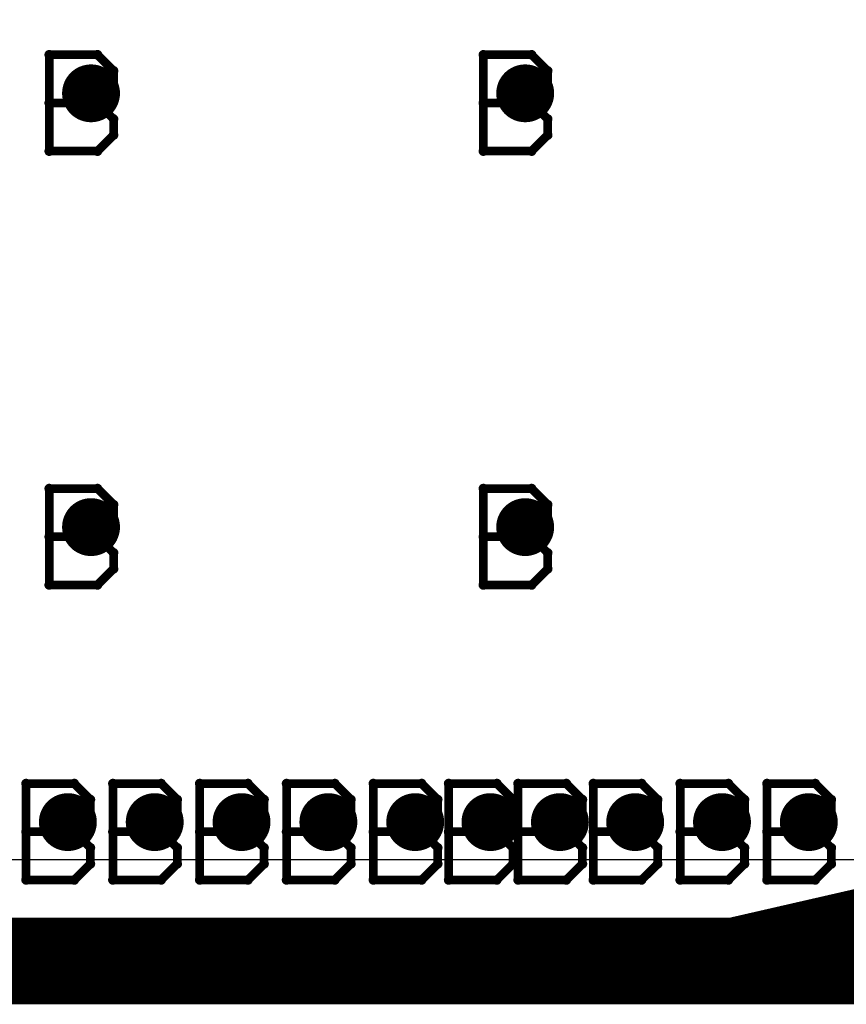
# Model space of a CAD drawing. Extents: x -1.5 to 9, y -3 to 5.
# Tile 39 of 256: x 0.425 to 0.711, y 0.285 to 0.625. Entities that reach past the tile are written whole.
import ezdxf

# ---------------------------------------------------------------- set-up
doc = ezdxf.new("R2010")
doc.units = 0
doc.layers.get('0').update_dxf_attribs({"linetype": 'CONTINUOUS'})
for name, color, linetype in [('qfn16-30-34-a_copper_signal_1', 1, 'CONTINUOUS'), ('qfn16-30-34-a_copper_signal_2', 1, 'CONTINUOUS'), ('qfn16-30-34-a_copper_signal_bot', 5, 'CONTINUOUS'), ('qfn16-30-34-a_copper_signal_top', 1, 'CONTINUOUS'), ('qfn16-30-34-a_drawing_1', 1, 'CONTINUOUS'), ('qfn16-30-34-a_drillmap_1', 1, 'CONTINUOUS'), ('qfn16-30-34-a_mechanical_19', 1, 'CONTINUOUS'), ('qfn16-30-34-a_pth_drill', 1, 'CONTINUOUS')]:
    doc.layers.add(name, color=color, linetype=linetype)

# ---------------------------------------------------------------- blocks, each defined once
blk = doc.blocks.new('D29')
at = {"const_width": 0.01}
blk.add_lwpolyline([(-0.005, 0, 1), (0.005, 0, 1)], format="xyb", close=True, dxfattribs=at)
blk = doc.blocks.new('D55')
at = {"const_width": 0.005}
blk.add_lwpolyline([(-0.0025, 0, 1), (0.0025, 0, 1)], format="xyb", close=True, dxfattribs=at)
blk = doc.blocks.new('D64')
at = {"const_width": 0.005}
blk.add_lwpolyline([(-0.0025, 0, 1), (0.0025, 0, 1)], format="xyb", close=True, dxfattribs=at)
blk = doc.blocks.new('D69')
at = {"const_width": 0.001667}
blk.add_lwpolyline([(-0.000833, 0, 1), (0.000833, 0, 1)], format="xyb", close=True, dxfattribs=at)
blk = doc.blocks.new('D44')
at = {"const_width": 0.0025}
blk.add_lwpolyline([(-0.00125, 0, 1), (0.00125, 0, 1)], format="xyb", close=True, dxfattribs=at)

msp = doc.modelspace()

# ---------------------------------------------------------------- linework, layer by layer
at = {"layer": 'qfn16-30-34-a_copper_signal_top', "color": 1}
msp.add_lwpolyline([(1.194589, 1.185472), (1.194589, 0.615412), (1.105001, 0.615412), (1.101174, 0.613826), (1.099589, 0.61), (1.099589, 0.335), (1.000042, 0.335), (1, 0.335), (0.1925, 0.335), (0.100412, 0.335), (0.100412, 0.61), (0.098826, 0.613826), (0.094999, 0.615412), (0.005412, 0.615412), (0.005412, 1.185472)], dxfattribs=at)
at = {"layer": 'qfn16-30-34-a_copper_signal_top', "color": 1, "const_width": 0.03}
msp.add_lwpolyline([(0.1925, 0.3), (1, 0.3)], dxfattribs=at)
at = {"layer": 'qfn16-30-34-a_drawing_1', "color": 1, "const_width": 0.003}
for points in [[(0.435559, 0.613328), (0.435559, 0.580006)], [(0.452221, 0.613328), (0.435559, 0.613328)], [(0.457774, 0.607774), (0.452221, 0.613328)], [(0.585559, 0.613328), (0.585559, 0.580006)], [(0.602221, 0.613328), (0.585559, 0.613328)], [(0.607774, 0.607774), (0.602221, 0.613328)], [(0.457774, 0.602221), (0.457774, 0.607774)], [(0.607774, 0.602221), (0.607774, 0.607774)], [(0.452221, 0.596667), (0.457774, 0.602221)], [(0.602221, 0.596667), (0.607774, 0.602221)], [(0.452221, 0.596667), (0.435559, 0.596667)], [(0.435559, 0.596667), (0.452221, 0.596667)], [(0.457774, 0.591113), (0.452221, 0.596667)], [(0.602221, 0.596667), (0.585559, 0.596667)], [(0.585559, 0.596667), (0.602221, 0.596667)], [(0.607774, 0.591113), (0.602221, 0.596667)], [(0.457774, 0.585559), (0.457774, 0.591113)], [(0.607774, 0.585559), (0.607774, 0.591113)], [(0.452221, 0.580006), (0.457774, 0.585559)], [(0.602221, 0.580006), (0.607774, 0.585559)], [(0.435559, 0.580006), (0.452221, 0.580006)], [(0.585559, 0.580006), (0.602221, 0.580006)], [(0.435559, 0.463328), (0.435559, 0.430006)], [(0.452221, 0.463328), (0.435559, 0.463328)], [(0.457774, 0.457774), (0.452221, 0.463328)], [(0.585559, 0.463328), (0.585559, 0.430006)], [(0.602221, 0.463328), (0.585559, 0.463328)], [(0.607774, 0.457774), (0.602221, 0.463328)], [(0.457774, 0.452221), (0.457774, 0.457774)], [(0.607774, 0.452221), (0.607774, 0.457774)], [(0.452221, 0.446667), (0.457774, 0.452221)], [(0.602221, 0.446667), (0.607774, 0.452221)], [(0.452221, 0.446667), (0.435559, 0.446667)], [(0.435559, 0.446667), (0.452221, 0.446667)], [(0.457774, 0.441113), (0.452221, 0.446667)], [(0.602221, 0.446667), (0.585559, 0.446667)], [(0.585559, 0.446667), (0.602221, 0.446667)], [(0.607774, 0.441113), (0.602221, 0.446667)], [(0.457774, 0.435559), (0.457774, 0.441113)], [(0.607774, 0.435559), (0.607774, 0.441113)], [(0.452221, 0.430006), (0.457774, 0.435559)], [(0.602221, 0.430006), (0.607774, 0.435559)], [(0.435559, 0.430006), (0.452221, 0.430006)], [(0.585559, 0.430006), (0.602221, 0.430006)], [(0.427559, 0.361328), (0.427559, 0.328006)], [(0.444221, 0.361328), (0.427559, 0.361328)], [(0.449774, 0.355774), (0.444221, 0.361328)], [(0.457559, 0.361328), (0.457559, 0.328006)], [(0.474221, 0.361328), (0.457559, 0.361328)], [(0.479774, 0.355774), (0.474221, 0.361328)], [(0.487559, 0.361328), (0.487559, 0.328006)], [(0.504221, 0.361328), (0.487559, 0.361328)], [(0.509774, 0.355774), (0.504221, 0.361328)], [(0.517559, 0.361328), (0.517559, 0.328006)], [(0.534221, 0.361328), (0.517559, 0.361328)], [(0.539774, 0.355774), (0.534221, 0.361328)], [(0.547559, 0.361328), (0.547559, 0.328006)], [(0.564221, 0.361328), (0.547559, 0.361328)], [(0.569774, 0.355774), (0.564221, 0.361328)], [(0.573559, 0.361328), (0.573559, 0.328006)], [(0.590221, 0.361328), (0.573559, 0.361328)], [(0.595774, 0.355774), (0.590221, 0.361328)], [(0.597559, 0.361328), (0.597559, 0.328006)], [(0.614221, 0.361328), (0.597559, 0.361328)], [(0.619774, 0.355774), (0.614221, 0.361328)], [(0.623559, 0.361328), (0.623559, 0.328006)], [(0.640221, 0.361328), (0.623559, 0.361328)], [(0.645774, 0.355774), (0.640221, 0.361328)], [(0.653559, 0.361328), (0.653559, 0.328006)], [(0.670221, 0.361328), (0.653559, 0.361328)], [(0.675774, 0.355774), (0.670221, 0.361328)], [(0.683559, 0.361328), (0.683559, 0.328006)], [(0.700221, 0.361328), (0.683559, 0.361328)], [(0.705774, 0.355774), (0.700221, 0.361328)], [(0.449774, 0.350221), (0.449774, 0.355774)], [(0.479774, 0.350221), (0.479774, 0.355774)], [(0.509774, 0.350221), (0.509774, 0.355774)], [(0.539774, 0.350221), (0.539774, 0.355774)], [(0.569774, 0.350221), (0.569774, 0.355774)], [(0.595774, 0.350221), (0.595774, 0.355774)], [(0.619774, 0.350221), (0.619774, 0.355774)], [(0.645774, 0.350221), (0.645774, 0.355774)], [(0.675774, 0.350221), (0.675774, 0.355774)], [(0.705774, 0.350221), (0.705774, 0.355774)], [(0.444221, 0.344667), (0.449774, 0.350221)], [(0.474221, 0.344667), (0.479774, 0.350221)], [(0.504221, 0.344667), (0.509774, 0.350221)], [(0.534221, 0.344667), (0.539774, 0.350221)], [(0.564221, 0.344667), (0.569774, 0.350221)], [(0.590221, 0.344667), (0.595774, 0.350221)], [(0.614221, 0.344667), (0.619774, 0.350221)], [(0.640221, 0.344667), (0.645774, 0.350221)], [(0.670221, 0.344667), (0.675774, 0.350221)], [(0.700221, 0.344667), (0.705774, 0.350221)], [(0.444221, 0.344667), (0.427559, 0.344667)], [(0.427559, 0.344667), (0.444221, 0.344667)], [(0.449774, 0.339113), (0.444221, 0.344667)], [(0.474221, 0.344667), (0.457559, 0.344667)], [(0.457559, 0.344667), (0.474221, 0.344667)], [(0.479774, 0.339113), (0.474221, 0.344667)], [(0.504221, 0.344667), (0.487559, 0.344667)], [(0.487559, 0.344667), (0.504221, 0.344667)], [(0.509774, 0.339113), (0.504221, 0.344667)], [(0.534221, 0.344667), (0.517559, 0.344667)], [(0.517559, 0.344667), (0.534221, 0.344667)], [(0.539774, 0.339113), (0.534221, 0.344667)], [(0.564221, 0.344667), (0.547559, 0.344667)], [(0.547559, 0.344667), (0.564221, 0.344667)], [(0.569774, 0.339113), (0.564221, 0.344667)], [(0.590221, 0.344667), (0.573559, 0.344667)], [(0.573559, 0.344667), (0.590221, 0.344667)], [(0.595774, 0.339113), (0.590221, 0.344667)], [(0.614221, 0.344667), (0.597559, 0.344667)], [(0.597559, 0.344667), (0.614221, 0.344667)], [(0.619774, 0.339113), (0.614221, 0.344667)], [(0.640221, 0.344667), (0.623559, 0.344667)], [(0.623559, 0.344667), (0.640221, 0.344667)], [(0.645774, 0.339113), (0.640221, 0.344667)], [(0.670221, 0.344667), (0.653559, 0.344667)], [(0.653559, 0.344667), (0.670221, 0.344667)], [(0.675774, 0.339113), (0.670221, 0.344667)], [(0.700221, 0.344667), (0.683559, 0.344667)], [(0.683559, 0.344667), (0.700221, 0.344667)], [(0.705774, 0.339113), (0.700221, 0.344667)], [(0.449774, 0.333559), (0.449774, 0.339113)], [(0.479774, 0.333559), (0.479774, 0.339113)], [(0.509774, 0.333559), (0.509774, 0.339113)], [(0.539774, 0.333559), (0.539774, 0.339113)], [(0.569774, 0.333559), (0.569774, 0.339113)], [(0.595774, 0.333559), (0.595774, 0.339113)], [(0.619774, 0.333559), (0.619774, 0.339113)], [(0.645774, 0.333559), (0.645774, 0.339113)], [(0.675774, 0.333559), (0.675774, 0.339113)], [(0.705774, 0.333559), (0.705774, 0.339113)], [(0.444221, 0.328006), (0.449774, 0.333559)], [(0.474221, 0.328006), (0.479774, 0.333559)], [(0.504221, 0.328006), (0.509774, 0.333559)], [(0.534221, 0.328006), (0.539774, 0.333559)], [(0.564221, 0.328006), (0.569774, 0.333559)], [(0.590221, 0.328006), (0.595774, 0.333559)], [(0.614221, 0.328006), (0.619774, 0.333559)], [(0.640221, 0.328006), (0.645774, 0.333559)], [(0.670221, 0.328006), (0.675774, 0.333559)], [(0.700221, 0.328006), (0.705774, 0.333559)], [(0.427559, 0.328006), (0.444221, 0.328006)], [(0.457559, 0.328006), (0.474221, 0.328006)], [(0.487559, 0.328006), (0.504221, 0.328006)], [(0.517559, 0.328006), (0.534221, 0.328006)], [(0.547559, 0.328006), (0.564221, 0.328006)], [(0.573559, 0.328006), (0.590221, 0.328006)], [(0.597559, 0.328006), (0.614221, 0.328006)], [(0.623559, 0.328006), (0.640221, 0.328006)], [(0.653559, 0.328006), (0.670221, 0.328006)], [(0.683559, 0.328006), (0.700221, 0.328006)]]:
    msp.add_lwpolyline(points, dxfattribs=at)
at = {"layer": 'qfn16-30-34-a_drillmap_1', "color": 1, "const_width": 0.005}
for points in [[(0.45, 0.595), (0.45, 0.605)], [(0.6, 0.595), (0.6, 0.605)], [(0.445, 0.6), (0.455, 0.6)], [(0.595, 0.6), (0.605, 0.6)], [(0.45, 0.445), (0.45, 0.455)], [(0.6, 0.445), (0.6, 0.455)], [(0.445, 0.45), (0.455, 0.45)], [(0.595, 0.45), (0.605, 0.45)], [(0.442, 0.343), (0.442, 0.353)], [(0.472, 0.343), (0.472, 0.353)], [(0.502, 0.343), (0.502, 0.353)], [(0.532, 0.343), (0.532, 0.353)], [(0.562, 0.343), (0.562, 0.353)], [(0.588, 0.343), (0.588, 0.353)], [(0.612, 0.343), (0.612, 0.353)], [(0.638, 0.343), (0.638, 0.353)], [(0.668, 0.343), (0.668, 0.353)], [(0.698, 0.343), (0.698, 0.353)], [(0.437, 0.348), (0.447, 0.348)], [(0.467, 0.348), (0.477, 0.348)], [(0.497, 0.348), (0.507, 0.348)], [(0.527, 0.348), (0.537, 0.348)], [(0.557, 0.348), (0.567, 0.348)], [(0.583, 0.348), (0.593, 0.348)], [(0.607, 0.348), (0.617, 0.348)], [(0.633, 0.348), (0.643, 0.348)], [(0.663, 0.348), (0.673, 0.348)], [(0.693, 0.348), (0.703, 0.348)]]:
    msp.add_lwpolyline(points, dxfattribs=at)
at = {"layer": 'qfn16-30-34-a_mechanical_19', "color": 1, "const_width": 0.01}
msp.add_lwpolyline([(0.627849, 0.3), (1.5, 0.5)], dxfattribs=at)

# ---------------------------------------------------------------- block references
at = {"layer": 'qfn16-30-34-a_copper_signal_1'}
for p in [(0.45, 0.6), (0.6, 0.6), (0.45, 0.45), (0.6, 0.45), (0.442, 0.348), (0.472, 0.348), (0.502, 0.348), (0.532, 0.348), (0.562, 0.348), (0.588, 0.348), (0.612, 0.348), (0.638, 0.348), (0.668, 0.348), (0.698, 0.348)]:
    msp.add_blockref('D29', p, dxfattribs=at)
at = {"layer": 'qfn16-30-34-a_copper_signal_2'}
for p in [(0.45, 0.6), (0.6, 0.6), (0.45, 0.45), (0.6, 0.45), (0.442, 0.348), (0.472, 0.348), (0.502, 0.348), (0.532, 0.348), (0.562, 0.348), (0.588, 0.348), (0.612, 0.348), (0.638, 0.348), (0.668, 0.348), (0.698, 0.348)]:
    msp.add_blockref('D29', p, dxfattribs=at)
at = {"layer": 'qfn16-30-34-a_copper_signal_bot'}
for p in [(0.45, 0.6), (0.6, 0.6), (0.45, 0.45), (0.6, 0.45), (0.442, 0.348), (0.472, 0.348), (0.502, 0.348), (0.532, 0.348), (0.562, 0.348), (0.588, 0.348), (0.612, 0.348), (0.638, 0.348), (0.668, 0.348), (0.698, 0.348)]:
    msp.add_blockref('D29', p, dxfattribs=at)
at = {"layer": 'qfn16-30-34-a_copper_signal_top'}
for p in [(0.45, 0.6), (0.6, 0.6), (0.45, 0.45), (0.6, 0.45), (0.442, 0.348), (0.472, 0.348), (0.502, 0.348), (0.532, 0.348), (0.562, 0.348), (0.588, 0.348), (0.612, 0.348), (0.638, 0.348), (0.668, 0.348), (0.698, 0.348)]:
    msp.add_blockref('D29', p, dxfattribs=at)
at = {"layer": 'qfn16-30-34-a_drawing_1'}
for p in [(0.435559, 0.613328), (0.435559, 0.613328), (0.452221, 0.613328), (0.585559, 0.613328), (0.585559, 0.613328), (0.602221, 0.613328), (0.457774, 0.607774), (0.607774, 0.607774), (0.457774, 0.602221), (0.607774, 0.602221), (0.435559, 0.596667), (0.452221, 0.596667), (0.452221, 0.596667), (0.585559, 0.596667), (0.602221, 0.596667), (0.602221, 0.596667), (0.457774, 0.591113), (0.607774, 0.591113), (0.457774, 0.585559), (0.607774, 0.585559), (0.435559, 0.580006), (0.452221, 0.580006), (0.585559, 0.580006), (0.602221, 0.580006), (0.435559, 0.463328), (0.435559, 0.463328), (0.452221, 0.463328), (0.585559, 0.463328), (0.585559, 0.463328), (0.602221, 0.463328), (0.457774, 0.457774), (0.607774, 0.457774), (0.457774, 0.452221), (0.607774, 0.452221), (0.435559, 0.446667), (0.452221, 0.446667), (0.452221, 0.446667), (0.585559, 0.446667), (0.602221, 0.446667), (0.602221, 0.446667), (0.457774, 0.441113), (0.607774, 0.441113), (0.457774, 0.435559), (0.607774, 0.435559), (0.435559, 0.430006), (0.452221, 0.430006), (0.585559, 0.430006), (0.602221, 0.430006), (0.427559, 0.361328), (0.427559, 0.361328), (0.444221, 0.361328), (0.457559, 0.361328), (0.457559, 0.361328), (0.474221, 0.361328), (0.487559, 0.361328), (0.487559, 0.361328), (0.504221, 0.361328), (0.517559, 0.361328), (0.517559, 0.361328), (0.534221, 0.361328), (0.547559, 0.361328), (0.547559, 0.361328), (0.564221, 0.361328), (0.573559, 0.361328), (0.573559, 0.361328), (0.590221, 0.361328), (0.597559, 0.361328), (0.597559, 0.361328), (0.614221, 0.361328), (0.623559, 0.361328), (0.623559, 0.361328), (0.640221, 0.361328), (0.653559, 0.361328), (0.653559, 0.361328), (0.670221, 0.361328), (0.683559, 0.361328), (0.683559, 0.361328), (0.700221, 0.361328), (0.449774, 0.355774), (0.479774, 0.355774), (0.509774, 0.355774), (0.539774, 0.355774), (0.569774, 0.355774), (0.595774, 0.355774), (0.619774, 0.355774), (0.645774, 0.355774), (0.675774, 0.355774), (0.705774, 0.355774), (0.449774, 0.350221), (0.479774, 0.350221), (0.509774, 0.350221), (0.539774, 0.350221), (0.569774, 0.350221), (0.595774, 0.350221), (0.619774, 0.350221), (0.645774, 0.350221), (0.675774, 0.350221), (0.705774, 0.350221), (0.427559, 0.344667), (0.444221, 0.344667), (0.444221, 0.344667), (0.457559, 0.344667), (0.474221, 0.344667), (0.474221, 0.344667), (0.487559, 0.344667), (0.504221, 0.344667), (0.504221, 0.344667), (0.517559, 0.344667), (0.534221, 0.344667), (0.534221, 0.344667), (0.547559, 0.344667), (0.564221, 0.344667), (0.564221, 0.344667), (0.573559, 0.344667), (0.590221, 0.344667), (0.590221, 0.344667), (0.597559, 0.344667), (0.614221, 0.344667), (0.614221, 0.344667), (0.623559, 0.344667), (0.640221, 0.344667), (0.640221, 0.344667), (0.653559, 0.344667), (0.670221, 0.344667), (0.670221, 0.344667), (0.683559, 0.344667), (0.700221, 0.344667), (0.700221, 0.344667), (0.449774, 0.339113), (0.479774, 0.339113), (0.509774, 0.339113), (0.539774, 0.339113), (0.569774, 0.339113), (0.595774, 0.339113), (0.619774, 0.339113), (0.645774, 0.339113), (0.675774, 0.339113), (0.705774, 0.339113), (0.449774, 0.333559), (0.479774, 0.333559), (0.509774, 0.333559), (0.539774, 0.333559), (0.569774, 0.333559), (0.595774, 0.333559), (0.619774, 0.333559), (0.645774, 0.333559), (0.675774, 0.333559), (0.705774, 0.333559), (0.427559, 0.328006), (0.444221, 0.328006), (0.457559, 0.328006), (0.474221, 0.328006), (0.487559, 0.328006), (0.504221, 0.328006), (0.517559, 0.328006), (0.534221, 0.328006), (0.547559, 0.328006), (0.564221, 0.328006), (0.573559, 0.328006), (0.590221, 0.328006), (0.597559, 0.328006), (0.614221, 0.328006), (0.623559, 0.328006), (0.640221, 0.328006), (0.653559, 0.328006), (0.670221, 0.328006), (0.683559, 0.328006), (0.700221, 0.328006)]:
    msp.add_blockref('D69', p, dxfattribs=at)
at = {"layer": 'qfn16-30-34-a_drillmap_1'}
for p in [(0.45, 0.605), (0.6, 0.605), (0.445, 0.6), (0.455, 0.6), (0.595, 0.6), (0.605, 0.6), (0.45, 0.595), (0.6, 0.595), (0.45, 0.455), (0.6, 0.455), (0.445, 0.45), (0.455, 0.45), (0.595, 0.45), (0.605, 0.45), (0.45, 0.445), (0.6, 0.445), (0.442, 0.353), (0.472, 0.353), (0.502, 0.353), (0.532, 0.353), (0.562, 0.353), (0.588, 0.353), (0.612, 0.353), (0.638, 0.353), (0.668, 0.353), (0.698, 0.353), (0.437, 0.348), (0.447, 0.348), (0.467, 0.348), (0.477, 0.348), (0.497, 0.348), (0.507, 0.348), (0.527, 0.348), (0.537, 0.348), (0.557, 0.348), (0.567, 0.348), (0.583, 0.348), (0.593, 0.348), (0.607, 0.348), (0.617, 0.348), (0.633, 0.348), (0.643, 0.348), (0.663, 0.348), (0.673, 0.348), (0.693, 0.348), (0.703, 0.348), (0.442, 0.343), (0.472, 0.343), (0.502, 0.343), (0.532, 0.343), (0.562, 0.343), (0.588, 0.343), (0.612, 0.343), (0.638, 0.343), (0.668, 0.343), (0.698, 0.343)]:
    msp.add_blockref('D44', p, dxfattribs=at)
at = {"layer": 'qfn16-30-34-a_mechanical_19'}
msp.add_blockref('D55', (0.627849, 0.3), dxfattribs=at)
at = {"layer": 'qfn16-30-34-a_pth_drill'}
for p in [(0.45, 0.6), (0.6, 0.6), (0.45, 0.45), (0.6, 0.45), (0.442, 0.348), (0.472, 0.348), (0.502, 0.348), (0.532, 0.348), (0.562, 0.348), (0.588, 0.348), (0.612, 0.348), (0.638, 0.348), (0.668, 0.348), (0.698, 0.348)]:
    msp.add_blockref('D64', p, dxfattribs=at)

doc.saveas('drawing.dxf')
